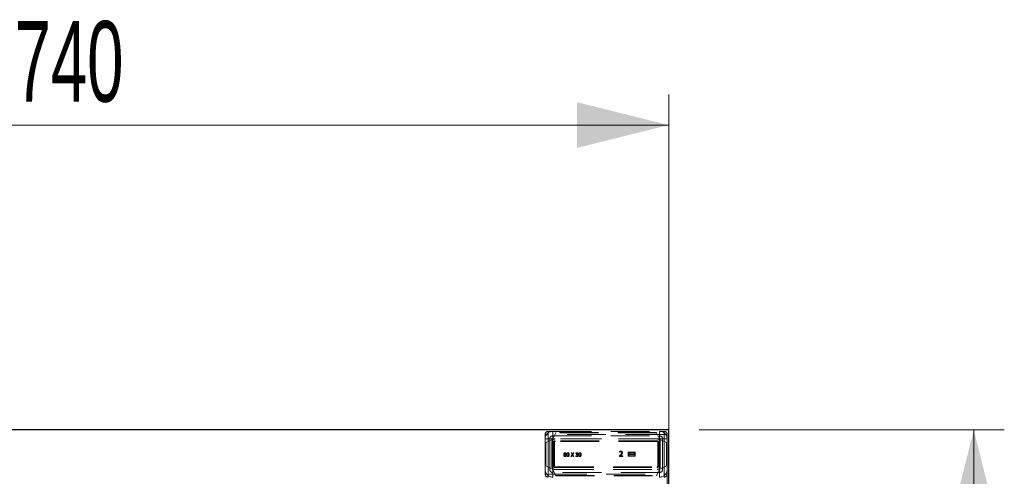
# Model space of a CAD drawing. Header units: millimetres. Extents: x 8 to 290, y 2 to 202.
# Tile 49 of 189: x 120 to 153, y 115 to 130. Entities that reach past the tile are written whole.
import ezdxf

# ---------------------------------------------------------------- set-up
doc = ezdxf.new("R2010")
doc.units = ezdxf.units.MM
doc.linetypes.add('HIDDEN', pattern=[1.905, 1.27, -0.635])
doc.styles.add('SLDTEXTSTYLE2', font='TXT', dxfattribs={"width": 0.605})
doc.dimstyles.new('SLDDIMSTYLE2', dxfattribs={"dimtxt": 2.568319, "dimasz": 3, "dimexe": 0, "dimexo": 0.0625, "dimgap": 0.64208, "dimtad": 1, "dimlfac": 20, "dimrnd": 1e-09, "dimzin": 12, "dimdsep": 46, "dimtxsty": 'SLDTEXTSTYLE2', "dimsah": 1, "dimcen": 0.09, "dimadec": 0, "dimazin": 3, "dimtfac": 1, "dimtofl": 0, "dimtmove": 0, "dimatfit": 3, "dimfxl": 1, "dimfrac": 2, "dimtolj": 1, "dimtzin": 12, "dimarcsym": 0})

# ---------------------------------------------------------------- blocks, each defined once
blk = doc.blocks.new('_D_4')
at = {"color": 7, "linetype": 'Continuous', "lineweight": 0}
for p, q in [((142.542, 116.579), (152.542, 116.579)), ((151.542, 91.739), (151.542, 116.579)), ((142.542, 91.739), (152.542, 91.739))]:
    blk.add_line(p, q, dxfattribs=at)
at = {"color": 7, "linetype": 'Continuous', "lineweight": 18}
for points in [[(151.542, 116.579), (150.792, 113.579), (152.292, 113.579)], [(151.542, 91.739), (152.292, 94.739), (150.792, 94.739)]]:
    blk.add_solid(points, dxfattribs=at)
at = {"color": 7, "linetype": 'Continuous', "lineweight": 18, "insert": (148.131, 98.769), "char_height": 2.6458, "attachment_point": 1, "rotation": 90, "style": 'SLDTEXTSTYLE2'}
blk.add_mtext('496,80', dxfattribs=at)
blk = doc.blocks.new('_D_6')
at = {"color": 7, "linetype": 'Continuous', "lineweight": 0}
for p, q in [((104.542, 92.709), (104.542, 127.579)), ((141.542, 92.709), (141.542, 127.579)), ((141.542, 126.579), (104.542, 126.579))]:
    blk.add_line(p, q, dxfattribs=at)
at = {"color": 7, "linetype": 'Continuous', "lineweight": 18}
for points in [[(104.542, 126.579), (107.542, 125.829), (107.542, 127.329)], [(141.542, 126.579), (138.542, 127.329), (138.542, 125.829)]]:
    blk.add_solid(points, dxfattribs=at)
at = {"color": 7, "linetype": 'Continuous', "lineweight": 18, "insert": (120.102, 129.99), "char_height": 2.6458, "attachment_point": 1, "style": 'SLDTEXTSTYLE2'}
blk.add_mtext('740', dxfattribs=at)

msp = doc.modelspace()

# ---------------------------------------------------------------- linework, layer by layer
at = {"color": 7, "linetype": 'Continuous', "lineweight": 25}
for p, q in [((141.54172, 116.57895), (104.54172, 116.57895)), ((141.54172, 91.73895), (141.54172, 116.57895))]:
    msp.add_line(p, q, dxfattribs=at)
at = {"color": 7, "linetype": 'HIDDEN', "lineweight": 18}
for p, q in [((137.74172, 116.52895), (137.59172, 116.52895)), ((137.59172, 116.52895), (137.59172, 116.42895)), ((137.74172, 116.52895), (137.74172, 116.27895)), ((137.74172, 116.52895), (141.24172, 116.52895)), ((141.24172, 116.27895), (141.24172, 116.52895)), ((141.39172, 116.52895), (141.24172, 116.52895)), ((141.39172, 116.52895), (141.39172, 116.42895)), ((137.49172, 116.42895), (137.49172, 116.27895)), ((137.49172, 116.42895), (137.59172, 116.42895)), ((137.49172, 116.27895), (137.74172, 116.27895)), ((137.49172, 115.27895), (137.49172, 116.27895)), ((137.70754, 116.2549), (137.51672, 116.16145)), ((141.39172, 116.42895), (137.59172, 116.42895)), ((137.59172, 116.42895), (137.59172, 115.12895)), ((137.64172, 115.27895), (137.64172, 116.27895)), ((137.71672, 116.17895), (137.71672, 115.37895)), ((137.72701, 116.26865), (137.74601, 116.24966)), ((137.74986, 116.25331), (137.73067, 116.27249)), ((137.83792, 116.47895), (137.74148, 116.28839)), ((137.74172, 116.37895), (141.24172, 116.37895)), ((141.24172, 116.27895), (137.74172, 116.27895)), ((137.74172, 116.27895), (137.74172, 115.02895)), ((137.77656, 116.17895), (137.77656, 115.37895)), ((137.80156, 116.17895), (137.77656, 116.17895)), ((137.80156, 116.17895), (137.80156, 115.37895)), ((141.16672, 116.27895), (137.81672, 116.27895)), ((141.16672, 116.2191), (137.81672, 116.2191)), ((137.81672, 116.1941), (137.81672, 116.2191)), ((141.16672, 116.1941), (137.81672, 116.1941)), ((137.84172, 116.48645), (137.83792, 116.47895)), ((141.14551, 116.47895), (137.83792, 116.47895)), ((141.14172, 116.48645), (137.84172, 116.48645)), ((141.14551, 116.47895), (141.14172, 116.48645)), ((141.24196, 116.28839), (141.14551, 116.47895)), ((141.16672, 116.2191), (141.16672, 116.1941)), ((141.18187, 116.17895), (141.20687, 116.17895)), ((141.18187, 115.37895), (141.18187, 116.17895)), ((141.20687, 115.37895), (141.20687, 116.17895)), ((141.25276, 116.27249), (141.23358, 116.25331)), ((141.23743, 116.24966), (141.25642, 116.26865)), ((141.24172, 116.27895), (141.49172, 116.27895)), ((141.24172, 115.02895), (141.24172, 116.27895)), ((141.26672, 115.37895), (141.26672, 116.17895)), ((141.46672, 116.16145), (141.27589, 116.2549)), ((141.34172, 116.27895), (141.34172, 115.27895)), ((141.49172, 116.42895), (141.39172, 116.42895)), ((141.39172, 115.12895), (141.39172, 116.42895)), ((141.49172, 116.27895), (141.49172, 116.42895)), ((141.49172, 116.27895), (141.49172, 115.27895)), ((137.51672, 116.16145), (137.51672, 115.39645)), ((139.93134, 115.84416), (139.93134, 115.86912)), ((141.46672, 115.39645), (141.46672, 116.16145)), ((138.12508, 115.76768), (138.12508, 115.76819)), ((138.16316, 115.76748), (138.16316, 115.76697)), ((138.33972, 115.70092), (138.37953, 115.76353)), ((138.35765, 115.70092), (138.33972, 115.70092)), ((138.34094, 115.82592), (138.35998, 115.82592)), ((138.37953, 115.76353), (138.34094, 115.82592)), ((138.38865, 115.75076), (138.35765, 115.70092)), ((138.35998, 115.82592), (138.38976, 115.777)), ((138.41904, 115.70092), (138.38865, 115.75076)), ((138.38976, 115.777), (138.42015, 115.82592)), ((138.43808, 115.82592), (138.39898, 115.76434)), ((138.39898, 115.76434), (138.43808, 115.70092)), ((138.41904, 115.70092), (138.43808, 115.70092)), ((138.42015, 115.82592), (138.43808, 115.82592)), ((138.50058, 115.72372), (138.50058, 115.70599)), ((138.5018, 115.72372), (138.50058, 115.72372)), ((138.50403, 115.82086), (138.50403, 115.80313)), ((138.50504, 115.80313), (138.50403, 115.80313)), ((138.52611, 115.77568), (138.52611, 115.7618)), ((138.53168, 115.77568), (138.52611, 115.77568)), ((138.52611, 115.7618), (138.5332, 115.7618)), ((138.55103, 115.7692), (138.55103, 115.77041)), ((138.57656, 115.738), (138.57484, 115.72786)), ((139.92765, 115.70092), (139.92765, 115.72574)), ((140.03557, 115.70092), (139.92765, 115.70092)), ((139.93261, 115.84416), (139.93134, 115.84416)), ((139.94963, 115.7212), (140.03557, 115.7212)), ((140.03557, 115.7212), (140.03557, 115.70092)), ((140.21891, 115.71146), (140.21891, 115.84081)), ((140.21891, 115.84081), (140.4471, 115.84081)), ((140.4471, 115.71146), (140.21891, 115.71146)), ((140.236, 115.82372), (140.43001, 115.82372)), ((140.236, 115.78345), (140.236, 115.82372)), ((140.43001, 115.78345), (140.236, 115.78345)), ((140.236, 115.76881), (140.43001, 115.76881)), ((140.236, 115.72854), (140.236, 115.76881)), ((140.43001, 115.72854), (140.236, 115.72854)), ((140.43001, 115.82372), (140.43001, 115.78345)), ((140.43001, 115.76881), (140.43001, 115.72854)), ((140.4471, 115.84081), (140.4471, 115.71146)), ((137.49172, 115.27895), (137.49172, 115.12895)), ((137.51672, 115.39645), (137.70754, 115.303)), ((137.74601, 115.30824), (137.72701, 115.28925)), ((137.74986, 115.30459), (137.73067, 115.2854)), ((137.74148, 115.26951), (137.83792, 115.07895)), ((137.80156, 115.37895), (137.77656, 115.37895)), ((137.81672, 115.3638), (141.16672, 115.3638)), ((137.81672, 115.3638), (137.81672, 115.3388)), ((137.81672, 115.3388), (141.16672, 115.3388)), ((137.81672, 115.27895), (141.16672, 115.27895)), ((141.14551, 115.07895), (141.24196, 115.26951)), ((141.16672, 115.3638), (141.16672, 115.3388)), ((141.18187, 115.37895), (141.20687, 115.37895)), ((141.23358, 115.30459), (141.25276, 115.2854)), ((141.23743, 115.30824), (141.25642, 115.28925)), ((141.27589, 115.303), (141.46672, 115.39645)), ((141.49172, 115.27895), (141.49172, 91.73895)), ((137.49172, 115.12895), (137.59172, 115.12895)), ((137.59172, 115.12895), (141.39172, 115.12895)), ((137.59172, 115.02895), (137.59172, 115.12895)), ((141.24172, 115.17895), (137.74172, 115.17895)), ((137.83792, 115.07895), (141.14551, 115.07895)), ((137.83792, 115.07895), (137.84172, 115.07145)), ((137.84172, 115.07145), (141.14172, 115.07145)), ((141.14172, 115.07145), (141.14551, 115.07895)), ((141.49172, 115.12895), (141.39172, 115.12895)), ((141.39172, 115.12895), (141.39172, 115.02895))]:
    msp.add_line(p, q, dxfattribs=at)
for centre, radius, start, end in [((137.74172, 116.27895), 0.25, 90, 180), ((137.59172, 116.42895), 0.1, 90, 180), ((141.24172, 116.27895), 0.25, 360, 90), ((141.39172, 116.42895), 0.1, 360, 90), ((137.74172, 116.27895), 0.1, 90, 180), ((137.67456, 116.32226), 0.075, 296.091851, 314.379016), ((137.81672, 116.17895), 0.1, 90, 180), ((137.67456, 116.32226), 0.075, 314.379016, 333.155284), ((137.81672, 116.17895), 0.04015, 90, 180), ((137.81672, 116.17895), 0.01515, 90, 180), ((141.16672, 116.17895), 0.1, 360, 90), ((141.16672, 116.17895), 0.04015, 360, 90), ((141.16672, 116.17895), 0.01515, 360, 90), ((141.24172, 116.27895), 0.1, 360, 90), ((141.30888, 116.32226), 0.075, 206.844716, 225.620984), ((141.30888, 116.32226), 0.075, 225.620984, 243.908149), ((137.74172, 115.27895), 0.25, 180, 270), ((137.74172, 115.27895), 0.1, 180, 270), ((137.67456, 115.23564), 0.075, 45.620984, 63.908149), ((137.81672, 115.37895), 0.1, 180, 270), ((137.67456, 115.23564), 0.075, 26.844716, 45.620984), ((137.81672, 115.37895), 0.04015, 180, 270), ((137.81672, 115.37895), 0.01515, 180, 270), ((141.16672, 115.37895), 0.1, 270, 360), ((141.16672, 115.37895), 0.04015, 270, 360), ((141.16672, 115.37895), 0.01515, 270, 360), ((141.24172, 115.27895), 0.25, 270, 0), ((141.24172, 115.27895), 0.1, 270, 360), ((141.30888, 115.23564), 0.075, 134.379016, 153.155284), ((141.30888, 115.23564), 0.075, 116.091851, 134.379016), ((137.59172, 115.12895), 0.1, 180, 270), ((141.39172, 115.12895), 0.1, 270, 360)]:
    msp.add_arc(centre, radius, start, end, dxfattribs=at)
for points, knots in [([(139.93134, 115.86912), (139.93761, 115.87153), (139.94791, 115.8755), (139.96303, 115.87896), (139.97175, 115.87939), (139.97615, 115.87961)], [0, 0, 0, 0, 0.43497929, 0.71517382, 1, 1, 1, 1]), ([(139.94963, 115.8538), (139.94668, 115.85246), (139.94222, 115.85043), (139.93671, 115.84691), (139.93398, 115.84507), (139.93261, 115.84416)], [0, 0, 0, 0, 0.49614429, 0.74793641, 1, 1, 1, 1]), ([(139.97445, 115.85933), (139.97155, 115.85918), (139.96586, 115.85889), (139.95755, 115.85677), (139.95228, 115.8548), (139.94963, 115.8538)], [0, 0, 0, 0, 0.33940886, 0.66760204, 1, 1, 1, 1]), ([(139.99586, 115.85224), (139.99337, 115.85398), (139.98774, 115.85791), (139.97993, 115.85923), (139.97529, 115.85932), (139.97445, 115.85933)], [0, 0, 0, 0, 0.39339412, 0.889710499, 1, 1, 1, 1]), ([(139.97615, 115.87961), (139.98292, 115.87921), (139.99486, 115.8785), (140.01061, 115.87103), (140.02133, 115.86003), (140.02748, 115.84616), (140.02805, 115.83647), (140.02834, 115.83154)], [0, 0, 0, 0, 0.25209078, 0.44470596, 0.63812902, 0.81603285, 1, 1, 1, 1]), ([(140.00451, 115.83026), (140.0042, 115.8344), (140.00375, 115.84049), (140.00011, 115.84789), (139.99731, 115.85076), (139.99586, 115.85224)], [0, 0, 0, 0, 0.5069187, 0.7460092, 1, 1, 1, 1]), ([(138.10391, 115.73547), (138.10418, 115.73885), (138.10477, 115.74614), (138.11006, 115.75627), (138.11743, 115.76353), (138.12295, 115.76653), (138.12508, 115.76768)], [0, 0, 0, 0, 0.24887268, 0.53676265, 0.82186479, 1, 1, 1, 1]), ([(138.11464, 115.70883), (138.11242, 115.71139), (138.10772, 115.7168), (138.10442, 115.72635), (138.10406, 115.73278), (138.10391, 115.73547)], [0, 0, 0, 0, 0.34366055, 0.72563196, 1, 1, 1, 1]), ([(138.10694, 115.79584), (138.10722, 115.79923), (138.10778, 115.80626), (138.11311, 115.81544), (138.1212, 115.8228), (138.13191, 115.82794), (138.14026, 115.82848), (138.14463, 115.82876)], [0, 0, 0, 0, 0.18156069, 0.37601216, 0.55295277, 0.7663124, 1, 1, 1, 1]), ([(138.12508, 115.76819), (138.1211, 115.77078), (138.11467, 115.77496), (138.10862, 115.78382), (138.10708, 115.79071), (138.10697, 115.79472), (138.10694, 115.79584)], [0, 0, 0, 0, 0.40498096, 0.65400399, 0.90331374, 1, 1, 1, 1]), ([(138.14463, 115.69809), (138.14164, 115.69822), (138.13366, 115.69858), (138.12295, 115.70201), (138.11686, 115.70701), (138.11464, 115.70883)], [0, 0, 0, 0, 0.27616393, 0.73653325, 1, 1, 1, 1]), ([(138.12082, 115.73668), (138.12108, 115.74006), (138.12163, 115.74728), (138.12683, 115.75694), (138.13248, 115.76137), (138.1351, 115.76342)], [0, 0, 0, 0, 0.32037436, 0.68458475, 1, 1, 1, 1]), ([(138.14483, 115.71055), (138.14192, 115.71081), (138.13626, 115.71131), (138.12924, 115.71583), (138.12408, 115.72204), (138.12121, 115.72926), (138.12094, 115.73439), (138.12082, 115.73668)], [0, 0, 0, 0, 0.21887297, 0.42525818, 0.61199916, 0.82622975, 1, 1, 1, 1]), ([(138.12376, 115.79776), (138.12395, 115.80017), (138.12429, 115.8044), (138.12746, 115.80967), (138.13178, 115.81335), (138.1376, 115.81597), (138.14208, 115.81625), (138.14453, 115.8164)], [0, 0, 0, 0, 0.22860132, 0.4008089, 0.57258595, 0.76700893, 1, 1, 1, 1]), ([(138.13571, 115.77953), (138.13285, 115.78141), (138.12834, 115.78438), (138.12452, 115.79081), (138.1238, 115.79509), (138.12376, 115.7974), (138.12376, 115.79776)], [0, 0, 0, 0, 0.441639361, 0.697473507, 0.952959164, 1, 1, 1, 1]), ([(138.1351, 115.76342), (138.13818, 115.76217), (138.14279, 115.7603), (138.149, 115.75791), (138.15196, 115.75639), (138.15344, 115.75562)], [0, 0, 0, 0, 0.49968616, 0.74944589, 1, 1, 1, 1]), ([(138.15334, 115.77173), (138.15034, 115.77286), (138.14583, 115.77455), (138.14001, 115.7773), (138.13715, 115.77879), (138.13571, 115.77953)], [0, 0, 0, 0, 0.497949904, 0.748846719, 1, 1, 1, 1]), ([(138.14453, 115.8164), (138.14739, 115.81622), (138.15234, 115.81589), (138.15866, 115.81258), (138.16294, 115.80794), (138.16545, 115.8024), (138.16569, 115.79852), (138.1658, 115.79675)], [0, 0, 0, 0, 0.26270212, 0.45252863, 0.64255255, 0.83724322, 1, 1, 1, 1]), ([(138.14463, 115.82876), (138.1508, 115.82828), (138.16068, 115.8275), (138.17237, 115.82027), (138.17932, 115.81186), (138.18197, 115.80344), (138.18215, 115.79851), (138.18221, 115.79695)], [0, 0, 0, 0, 0.33197162, 0.53132731, 0.73125648, 0.91500219, 1, 1, 1, 1]), ([(138.18535, 115.73577), (138.18497, 115.73142), (138.18422, 115.72283), (138.17744, 115.71195), (138.16784, 115.7036), (138.15645, 115.69875), (138.14826, 115.69829), (138.14463, 115.69809)], [0, 0, 0, 0, 0.20953131, 0.41435361, 0.60306693, 0.82364252, 1, 1, 1, 1]), ([(138.16813, 115.73415), (138.16787, 115.73073), (138.16743, 115.72498), (138.16324, 115.71792), (138.15785, 115.71338), (138.15142, 115.71089), (138.14696, 115.71066), (138.14483, 115.71055)], [0, 0, 0, 0, 0.2717144, 0.45715043, 0.64261426, 0.82905753, 1, 1, 1, 1]), ([(138.1658, 115.79675), (138.16559, 115.79337), (138.1652, 115.78711), (138.1609, 115.77807), (138.15601, 115.77397), (138.15334, 115.77173)], [0, 0, 0, 0, 0.34701215, 0.64410403, 1, 1, 1, 1]), ([(138.15344, 115.75562), (138.1556, 115.75438), (138.15994, 115.75187), (138.16532, 115.74703), (138.16784, 115.74057), (138.16803, 115.73635), (138.16813, 115.73415)], [0, 0, 0, 0, 0.27067946, 0.5437169, 0.76286115, 1, 1, 1, 1]), ([(138.18221, 115.79695), (138.18187, 115.79371), (138.18118, 115.78714), (138.17614, 115.77761), (138.16965, 115.77105), (138.16465, 115.76829), (138.16316, 115.76748)], [0, 0, 0, 0, 0.26387524, 0.53448433, 0.86222836, 1, 1, 1, 1]), ([(138.16316, 115.76697), (138.16769, 115.76453), (138.17501, 115.7606), (138.1824, 115.75159), (138.18505, 115.74331), (138.18526, 115.73796), (138.18535, 115.73577)], [0, 0, 0, 0, 0.37492963, 0.60627961, 0.83855838, 1, 1, 1, 1]), ([(138.19852, 115.76332), (138.19852, 115.76416), (138.19852, 115.76582), (138.19857, 115.76832), (138.19864, 115.77082), (138.19873, 115.7729), (138.19883, 115.77498), (138.19894, 115.77665), (138.19909, 115.77873), (138.19924, 115.78039), (138.1994, 115.78204), (138.19958, 115.7837), (138.19978, 115.78536), (138.20001, 115.78701), (138.20025, 115.78866), (138.20053, 115.7903), (138.20083, 115.79194), (138.20115, 115.79358), (138.2015, 115.7952), (138.20189, 115.79682), (138.2022, 115.79804), (138.20253, 115.79924), (138.20288, 115.80044), (138.20326, 115.80164), (138.20365, 115.80282), (138.20407, 115.804), (138.20451, 115.80517), (138.20498, 115.80633), (138.20547, 115.80748), (138.20591, 115.80842), (138.20636, 115.80936), (138.20703, 115.81066), (138.2093, 115.81468), (138.21413, 115.8207), (138.22292, 115.82616), (138.23144, 115.82824), (138.23669, 115.8284), (138.23853, 115.82846)], [0, 0, 0, 0, 0.028860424, 0.057720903, 0.086581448, 0.115442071, 0.129872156, 0.158732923, 0.173163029, 0.202023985, 0.216454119, 0.230884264, 0.259745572, 0.274175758, 0.288605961, 0.317467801, 0.331898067, 0.346328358, 0.375191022, 0.389621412, 0.404051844, 0.418482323, 0.432912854, 0.447343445, 0.461774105, 0.476204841, 0.490635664, 0.505066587, 0.519497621, 0.533928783, 0.541143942, 0.555575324, 0.584448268, 0.701057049, 0.81813389, 0.936417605, 1, 1, 1, 1]), ([(138.23853, 115.69829), (138.23357, 115.69868), (138.22514, 115.69934), (138.21476, 115.70557), (138.20671, 115.71533), (138.19949, 115.73484), (138.19891, 115.75191), (138.19852, 115.76332)], [0, 0, 0, 0, 0.17065333, 0.29006751, 0.40932938, 0.60505565, 1, 1, 1, 1]), ([(138.23853, 115.69829), (138.23357, 115.69868), (138.22514, 115.69934), (138.21476, 115.70557), (138.20671, 115.71533), (138.19949, 115.73484), (138.19891, 115.75191), (138.19852, 115.76332)], [0, 0, 0, 0, 0.17065333, 0.29006751, 0.40932938, 0.60505565, 1, 1, 1, 1]), ([(138.21553, 115.76332), (138.21566, 115.76999), (138.21583, 115.77971), (138.21711, 115.79254), (138.21896, 115.79844), (138.21989, 115.80141)], [0, 0, 0, 0, 0.51972927, 0.75785932, 1, 1, 1, 1]), ([(138.21979, 115.72564), (138.21889, 115.72847), (138.21652, 115.73593), (138.21572, 115.74871), (138.2156, 115.75844), (138.21553, 115.76332)], [0, 0, 0, 0, 0.23340717, 0.61456986, 1, 1, 1, 1]), ([(138.23853, 115.71217), (138.2357, 115.71238), (138.231, 115.71272), (138.22509, 115.7166), (138.22172, 115.72104), (138.22032, 115.72438), (138.21979, 115.72564)], [0, 0, 0, 0, 0.3372422, 0.56115745, 0.83444495, 1, 1, 1, 1]), ([(138.21989, 115.80141), (138.22131, 115.80431), (138.22357, 115.8089), (138.2293, 115.81302), (138.23415, 115.81441), (138.23726, 115.81453), (138.23853, 115.81458)], [0, 0, 0, 0, 0.38992777, 0.61728448, 0.84436168, 1, 1, 1, 1]), ([(138.23853, 115.82846), (138.2434, 115.82807), (138.25173, 115.82742), (138.26202, 115.82126), (138.27011, 115.8115), (138.27743, 115.79198), (138.27804, 115.77485), (138.27844, 115.76342)], [0, 0, 0, 0, 0.16783629, 0.28720193, 0.4063947, 0.6038539, 1, 1, 1, 1]), ([(138.23853, 115.82846), (138.2434, 115.82807), (138.25173, 115.82742), (138.26202, 115.82126), (138.27011, 115.8115), (138.27743, 115.79198), (138.27804, 115.77485), (138.27844, 115.76342)], [0, 0, 0, 0, 0.16783629, 0.28720193, 0.4063947, 0.6038539, 1, 1, 1, 1]), ([(138.23853, 115.81458), (138.24128, 115.81438), (138.24587, 115.81404), (138.25168, 115.81028), (138.25495, 115.80598), (138.25635, 115.80278), (138.25686, 115.80161)], [0, 0, 0, 0, 0.338035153, 0.564372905, 0.840600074, 1, 1, 1, 1]), ([(138.27844, 115.76342), (138.27844, 115.76259), (138.27843, 115.76092), (138.27839, 115.75842), (138.27832, 115.75593), (138.27823, 115.75384), (138.27812, 115.75176), (138.27801, 115.7501), (138.27786, 115.74802), (138.27771, 115.74636), (138.27755, 115.7447), (138.27736, 115.74305), (138.27716, 115.74139), (138.27693, 115.73974), (138.27668, 115.73809), (138.27641, 115.73645), (138.27611, 115.73481), (138.27586, 115.73358), (138.27552, 115.73195), (138.27514, 115.73033), (138.27472, 115.72872), (138.27439, 115.72751), (138.27403, 115.72631), (138.27366, 115.72512), (138.27326, 115.72393), (138.27284, 115.72276), (138.2724, 115.72159), (138.27193, 115.72043), (138.27143, 115.71928), (138.27091, 115.71815), (138.27017, 115.71665), (138.26795, 115.7126), (138.26325, 115.7065), (138.25461, 115.70083), (138.24595, 115.69854), (138.24054, 115.69836), (138.23853, 115.69829)], [0, 0, 0, 0, 0.02890667, 0.05781339, 0.08672018, 0.11562705, 0.13008025, 0.15898726, 0.17344049, 0.20234769, 0.21680095, 0.23125421, 0.26016177, 0.27461508, 0.2890684, 0.3179765, 0.33242988, 0.34688329, 0.36133673, 0.39024592, 0.40469947, 0.41915307, 0.43360671, 0.44806042, 0.4625142, 0.47696804, 0.49142198, 0.50587601, 0.52033014, 0.5347844, 0.5492388, 0.57815698, 0.69489453, 0.81215363, 0.930307, 1, 1, 1, 1]), ([(138.25696, 115.72534), (138.25562, 115.72252), (138.25348, 115.71801), (138.24793, 115.71387), (138.24306, 115.71235), (138.23987, 115.71222), (138.23853, 115.71217)], [0, 0, 0, 0, 0.379468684, 0.606766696, 0.833882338, 1, 1, 1, 1]), ([(138.25686, 115.80161), (138.25773, 115.79891), (138.26012, 115.79145), (138.26117, 115.77851), (138.26134, 115.76847), (138.26142, 115.76342)], [0, 0, 0, 0, 0.2197519, 0.60754594, 1, 1, 1, 1]), ([(138.26142, 115.76342), (138.2613, 115.75676), (138.26112, 115.74703), (138.25972, 115.73421), (138.25789, 115.72831), (138.25696, 115.72534)], [0, 0, 0, 0, 0.51965053, 0.75798134, 1, 1, 1, 1]), ([(138.50058, 115.70599), (138.50366, 115.70468), (138.50982, 115.70207), (138.52125, 115.69909), (138.52966, 115.69859), (138.53472, 115.69829)], [0, 0, 0, 0, 0.28487327, 0.56907211, 1, 1, 1, 1]), ([(138.53371, 115.71278), (138.52862, 115.71332), (138.52042, 115.7142), (138.50987, 115.71874), (138.50451, 115.72205), (138.5018, 115.72372)], [0, 0, 0, 0, 0.44609713, 0.72051294, 1, 1, 1, 1]), ([(138.53664, 115.82856), (138.5333, 115.82839), (138.52662, 115.82804), (138.51557, 115.82562), (138.50825, 115.8226), (138.50403, 115.82086)], [0, 0, 0, 0, 0.29730275, 0.59424838, 1, 1, 1, 1]), ([(138.5174, 115.81012), (138.51587, 115.80944), (138.51295, 115.80814), (138.50887, 115.8057), (138.50632, 115.80399), (138.50504, 115.80313)], [0, 0, 0, 0, 0.35179123, 0.67525844, 1, 1, 1, 1]), ([(138.5174, 115.81012), (138.51896, 115.8107), (138.52209, 115.81185), (138.52802, 115.81357), (138.53251, 115.81388), (138.53533, 115.81407)], [0, 0, 0, 0, 0.27117772, 0.54236615, 1, 1, 1, 1]), ([(138.55711, 115.79665), (138.55688, 115.79384), (138.5565, 115.78911), (138.55296, 115.78334), (138.54775, 115.77912), (138.54046, 115.77614), (138.53464, 115.77584), (138.53168, 115.77568)], [0, 0, 0, 0, 0.224351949, 0.37807558, 0.531505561, 0.761357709, 1, 1, 1, 1]), ([(138.5332, 115.7618), (138.53635, 115.76168), (138.54116, 115.76149), (138.54761, 115.76), (138.55054, 115.75824), (138.55204, 115.75735)], [0, 0, 0, 0, 0.48128648, 0.73461796, 1, 1, 1, 1]), ([(138.55265, 115.71977), (138.55107, 115.71837), (138.54737, 115.7151), (138.54049, 115.71319), (138.5357, 115.7129), (138.53371, 115.71278)], [0, 0, 0, 0, 0.30341738, 0.70943463, 1, 1, 1, 1]), ([(138.53472, 115.69829), (138.5378, 115.69842), (138.54573, 115.69877), (138.55684, 115.70228), (138.56302, 115.70767), (138.56551, 115.70984)], [0, 0, 0, 0, 0.27493659, 0.70718163, 1, 1, 1, 1]), ([(138.53533, 115.81407), (138.53699, 115.81401), (138.54024, 115.81389), (138.54551, 115.81297), (138.54872, 115.81121), (138.55052, 115.81022)], [0, 0, 0, 0, 0.31542321, 0.61366639, 1, 1, 1, 1]), ([(138.56298, 115.82147), (138.56006, 115.82318), (138.55489, 115.82622), (138.54578, 115.82825), (138.53992, 115.82845), (138.53664, 115.82856)], [0, 0, 0, 0, 0.36491219, 0.6453978, 1, 1, 1, 1]), ([(138.55052, 115.81022), (138.55181, 115.80911), (138.55436, 115.80691), (138.55675, 115.80208), (138.55698, 115.79854), (138.55711, 115.79665)], [0, 0, 0, 0, 0.32436126, 0.6401994, 1, 1, 1, 1]), ([(138.55103, 115.77041), (138.55417, 115.77141), (138.5604, 115.77339), (138.56798, 115.78026), (138.57331, 115.78878), (138.57387, 115.79536), (138.57412, 115.79837)], [0, 0, 0, 0, 0.25086698, 0.49743445, 0.77037815, 1, 1, 1, 1]), ([(138.56784, 115.76109), (138.56527, 115.76309), (138.56148, 115.76603), (138.55549, 115.76809), (138.55252, 115.76883), (138.55103, 115.7692)], [0, 0, 0, 0, 0.51256293, 0.75523059, 1, 1, 1, 1]), ([(138.55204, 115.75735), (138.55332, 115.75622), (138.55594, 115.75393), (138.55878, 115.74818), (138.5595, 115.74306), (138.55953, 115.73973), (138.55954, 115.73921)], [0, 0, 0, 0, 0.2490064, 0.50881491, 0.92463605, 1, 1, 1, 1]), ([(138.55954, 115.73921), (138.55937, 115.73582), (138.55911, 115.73061), (138.55612, 115.72412), (138.55382, 115.72124), (138.55265, 115.71977)], [0, 0, 0, 0, 0.4778879, 0.73301142, 1, 1, 1, 1]), ([(138.57412, 115.79837), (138.57389, 115.80176), (138.57345, 115.80799), (138.56924, 115.81615), (138.56502, 115.81973), (138.56298, 115.82147)], [0, 0, 0, 0, 0.37974461, 0.69950435, 1, 1, 1, 1]), ([(138.56551, 115.70984), (138.56825, 115.7133), (138.57373, 115.72024), (138.57634, 115.73055), (138.57651, 115.73647), (138.57656, 115.738)], [0, 0, 0, 0, 0.42465046, 0.85139643, 1, 1, 1, 1]), ([(138.57656, 115.738), (138.57623, 115.74257), (138.57576, 115.74908), (138.57186, 115.75671), (138.5692, 115.75961), (138.56784, 115.76109)], [0, 0, 0, 0, 0.53552575, 0.76248846, 1, 1, 1, 1]), ([(138.59327, 115.76332), (138.59327, 115.76416), (138.59328, 115.76582), (138.59332, 115.76832), (138.59339, 115.77082), (138.59348, 115.7729), (138.59359, 115.77498), (138.59369, 115.77665), (138.59385, 115.77873), (138.59399, 115.78039), (138.59415, 115.78204), (138.59433, 115.7837), (138.59454, 115.78536), (138.59476, 115.78701), (138.59501, 115.78866), (138.59528, 115.7903), (138.59558, 115.79194), (138.5959, 115.79358), (138.59626, 115.7952), (138.59665, 115.79682), (138.59696, 115.79804), (138.59729, 115.79924), (138.59764, 115.80044), (138.59801, 115.80164), (138.5984, 115.80282), (138.59882, 115.804), (138.59926, 115.80517), (138.59973, 115.80633), (138.60022, 115.80748), (138.60066, 115.80842), (138.60112, 115.80936), (138.60178, 115.81066), (138.60406, 115.81468), (138.60888, 115.8207), (138.61767, 115.82616), (138.62619, 115.82824), (138.63145, 115.8284), (138.63328, 115.82846)], [0, 0, 0, 0, 0.028860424, 0.057720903, 0.086581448, 0.115442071, 0.129872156, 0.158732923, 0.173163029, 0.202023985, 0.216454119, 0.230884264, 0.259745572, 0.274175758, 0.288605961, 0.317467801, 0.331898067, 0.346328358, 0.375191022, 0.389621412, 0.404051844, 0.418482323, 0.432912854, 0.447343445, 0.461774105, 0.476204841, 0.490635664, 0.505066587, 0.519497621, 0.533928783, 0.541143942, 0.555575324, 0.584448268, 0.701057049, 0.81813389, 0.936417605, 1, 1, 1, 1]), ([(138.63328, 115.69829), (138.62832, 115.69868), (138.61989, 115.69934), (138.60951, 115.70557), (138.60146, 115.71533), (138.59424, 115.73484), (138.59366, 115.75191), (138.59327, 115.76332)], [0, 0, 0, 0, 0.17065333, 0.29006751, 0.40932938, 0.60505565, 1, 1, 1, 1]), ([(138.63328, 115.69829), (138.62832, 115.69868), (138.61989, 115.69934), (138.60951, 115.70557), (138.60146, 115.71533), (138.59424, 115.73484), (138.59366, 115.75191), (138.59327, 115.76332)], [0, 0, 0, 0, 0.17065333, 0.29006751, 0.40932938, 0.60505565, 1, 1, 1, 1]), ([(138.61029, 115.76332), (138.61041, 115.76999), (138.61059, 115.77971), (138.61187, 115.79254), (138.61371, 115.79844), (138.61464, 115.80141)], [0, 0, 0, 0, 0.51972927, 0.75785932, 1, 1, 1, 1]), ([(138.61454, 115.72564), (138.61364, 115.72847), (138.61128, 115.73593), (138.61048, 115.74871), (138.61035, 115.75844), (138.61029, 115.76332)], [0, 0, 0, 0, 0.23340717, 0.61456986, 1, 1, 1, 1]), ([(138.63328, 115.71217), (138.63046, 115.71238), (138.62575, 115.71272), (138.61984, 115.7166), (138.61647, 115.72104), (138.61507, 115.72438), (138.61454, 115.72564)], [0, 0, 0, 0, 0.3372422, 0.56115745, 0.83444495, 1, 1, 1, 1]), ([(138.61464, 115.80141), (138.61607, 115.80431), (138.61832, 115.8089), (138.62405, 115.81302), (138.6289, 115.81441), (138.63201, 115.81453), (138.63328, 115.81458)], [0, 0, 0, 0, 0.38992777, 0.61728448, 0.84436168, 1, 1, 1, 1]), ([(138.63328, 115.82846), (138.63815, 115.82807), (138.64648, 115.82742), (138.65677, 115.82126), (138.66487, 115.8115), (138.67219, 115.79198), (138.67279, 115.77485), (138.67319, 115.76342)], [0, 0, 0, 0, 0.16783629, 0.28720193, 0.4063947, 0.6038539, 1, 1, 1, 1]), ([(138.63328, 115.82846), (138.63815, 115.82807), (138.64648, 115.82742), (138.65677, 115.82126), (138.66487, 115.8115), (138.67219, 115.79198), (138.67279, 115.77485), (138.67319, 115.76342)], [0, 0, 0, 0, 0.16783629, 0.28720193, 0.4063947, 0.6038539, 1, 1, 1, 1]), ([(138.63328, 115.81458), (138.63603, 115.81438), (138.64062, 115.81404), (138.64643, 115.81028), (138.6497, 115.80598), (138.6511, 115.80278), (138.65162, 115.80161)], [0, 0, 0, 0, 0.338035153, 0.564372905, 0.840600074, 1, 1, 1, 1]), ([(138.67319, 115.76342), (138.67319, 115.76259), (138.67318, 115.76092), (138.67314, 115.75842), (138.67307, 115.75593), (138.67298, 115.75384), (138.67287, 115.75176), (138.67277, 115.7501), (138.67261, 115.74802), (138.67247, 115.74636), (138.6723, 115.7447), (138.67212, 115.74305), (138.67191, 115.74139), (138.67168, 115.73974), (138.67144, 115.73809), (138.67116, 115.73645), (138.67086, 115.73481), (138.67061, 115.73358), (138.67027, 115.73195), (138.66989, 115.73033), (138.66947, 115.72872), (138.66914, 115.72751), (138.66879, 115.72631), (138.66841, 115.72512), (138.66802, 115.72393), (138.6676, 115.72276), (138.66715, 115.72159), (138.66668, 115.72043), (138.66619, 115.71928), (138.66566, 115.71815), (138.66492, 115.71665), (138.6627, 115.7126), (138.65801, 115.7065), (138.64936, 115.70083), (138.64071, 115.69854), (138.63529, 115.69836), (138.63328, 115.69829)], [0, 0, 0, 0, 0.02890667, 0.05781339, 0.08672018, 0.11562705, 0.13008025, 0.15898726, 0.17344049, 0.20234769, 0.21680095, 0.23125421, 0.26016177, 0.27461508, 0.2890684, 0.3179765, 0.33242988, 0.34688329, 0.36133673, 0.39024592, 0.40469947, 0.41915307, 0.43360671, 0.44806042, 0.4625142, 0.47696804, 0.49142198, 0.50587601, 0.52033014, 0.5347844, 0.5492388, 0.57815698, 0.69489453, 0.81215363, 0.930307, 1, 1, 1, 1]), ([(138.65172, 115.72534), (138.65038, 115.72252), (138.64823, 115.71801), (138.64268, 115.71387), (138.63781, 115.71235), (138.63463, 115.71222), (138.63328, 115.71217)], [0, 0, 0, 0, 0.379468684, 0.606766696, 0.833882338, 1, 1, 1, 1]), ([(138.65162, 115.80161), (138.65248, 115.79891), (138.65488, 115.79145), (138.65592, 115.77851), (138.65609, 115.76847), (138.65617, 115.76342)], [0, 0, 0, 0, 0.2197519, 0.60754594, 1, 1, 1, 1]), ([(138.65617, 115.76342), (138.65605, 115.75676), (138.65588, 115.74703), (138.65447, 115.73421), (138.65264, 115.72831), (138.65172, 115.72534)], [0, 0, 0, 0, 0.51965053, 0.75798134, 1, 1, 1, 1]), ([(139.92765, 115.72574), (139.93249, 115.73033), (139.94213, 115.73945), (139.9564, 115.75332), (139.96541, 115.76301), (139.96991, 115.76786)], [0, 0, 0, 0, 0.33512447, 0.66739124, 1, 1, 1, 1]), ([(139.99586, 115.76658), (139.99129, 115.76173), (139.98215, 115.75202), (139.96653, 115.73709), (139.95565, 115.72686), (139.94963, 115.7212)], [0, 0, 0, 0, 0.30872603, 0.61742122, 1, 1, 1, 1]), ([(139.96991, 115.76786), (139.97434, 115.77285), (139.9832, 115.78284), (139.99544, 115.79873), (140.00345, 115.81499), (140.00422, 115.82601), (140.00451, 115.83026)], [0, 0, 0, 0, 0.27415583, 0.54858305, 0.82576592, 1, 1, 1, 1]), ([(140.01926, 115.79651), (140.01755, 115.79364), (140.01412, 115.78791), (140.00621, 115.77794), (139.99991, 115.77103), (139.99586, 115.76658)], [0, 0, 0, 0, 0.263042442, 0.525967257, 1, 1, 1, 1]), ([(140.02834, 115.83154), (140.02823, 115.8282), (140.02801, 115.82151), (140.02556, 115.80947), (140.02168, 115.80148), (140.01926, 115.79651)], [0, 0, 0, 0, 0.27403854, 0.5483732, 1, 1, 1, 1])]:
    msp.add_open_spline(points, degree=3, knots=knots, dxfattribs=at)

# ---------------------------------------------------------------- dimensions: what is measured, and where the dimension line sits
at = {"color": 7, "linetype": 'Continuous', "lineweight": 18}
dim = msp.add_linear_dim(base=(104.54172, 126.57895), p1=(141.54172, 91.70895), p2=(104.54172, 91.70895), dimstyle='SLDDIMSTYLE2', dxfattribs=at)
dim.commit()
dim.dimension.update_dxf_attribs({"geometry": '_D_6', "text_midpoint": (123.04172, 126.57895), "dimtype": 160})
dim = msp.add_linear_dim(base=(151.54172, 116.57895), p1=(141.54172, 91.73895), p2=(141.54172, 116.57895), angle=90, dimstyle='SLDDIMSTYLE2', dxfattribs=at)
dim.commit()
dim.dimension.update_dxf_attribs({"geometry": '_D_4', "text_midpoint": (151.54172, 104.15895), "dimtype": 160})

doc.saveas('drawing.dxf')
